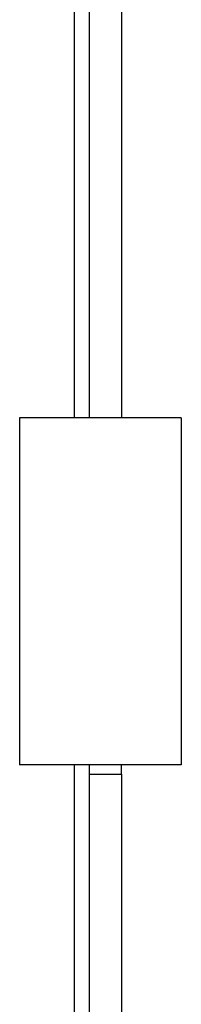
# Model space of a CAD drawing. Header units: inches. Extents: x 0.1 to 100, y -11 to 65.
# Tile 18 of 27: x 29.395 to 29.854, y 34.306 to 37.097. Entities that reach past the tile are written whole.
import ezdxf

# ---------------------------------------------------------------- set-up
doc = ezdxf.new("R2010")
doc.units = ezdxf.units.IN
doc.header["$LTSCALE"] = 6.002907
doc.header["$MEASUREMENT"] = 0
doc.layers.add('Visible Edges(ANSI)', color=7, linetype='Continuous', lineweight=25)
doc.layers.add('Visible Tangent Edges(ANSI)', color=7, linetype='Continuous', lineweight=25)

msp = doc.modelspace()

# ---------------------------------------------------------------- linework, layer by layer
at = {"layer": 'Visible Edges(ANSI)'}
for p, q in [((29.5921, 47.0852), (29.5921, 35.9688)), ((29.6837, 47.0852), (29.6837, 35.9688)), ((29.8539, 35.9688), (29.3948, 35.9688)), ((29.3948, 35.9688), (29.3948, 34.9848)), ((29.8539, 35.9688), (29.8539, 34.9848)), ((29.8539, 34.9848), (29.3948, 34.9848)), ((29.5921, 34.9848), (29.5921, 34.9582)), ((29.6837, 34.9582), (29.6837, 34.9848)), ((29.5921, 34.9582), (29.5921, 33.9477)), ((29.6837, 34.9582), (29.6837, 33.9477))]:
    msp.add_line(p, q, dxfattribs=at)
at = {"layer": 'Visible Tangent Edges(ANSI)'}
for p, q in [((29.5503, 35.9688), (29.5503, 47.0852)), ((29.5503, 33.9211), (29.5503, 34.9848)), ((29.5921, 34.9582), (29.6837, 34.9582))]:
    msp.add_line(p, q, dxfattribs=at)

doc.saveas('drawing.dxf')
